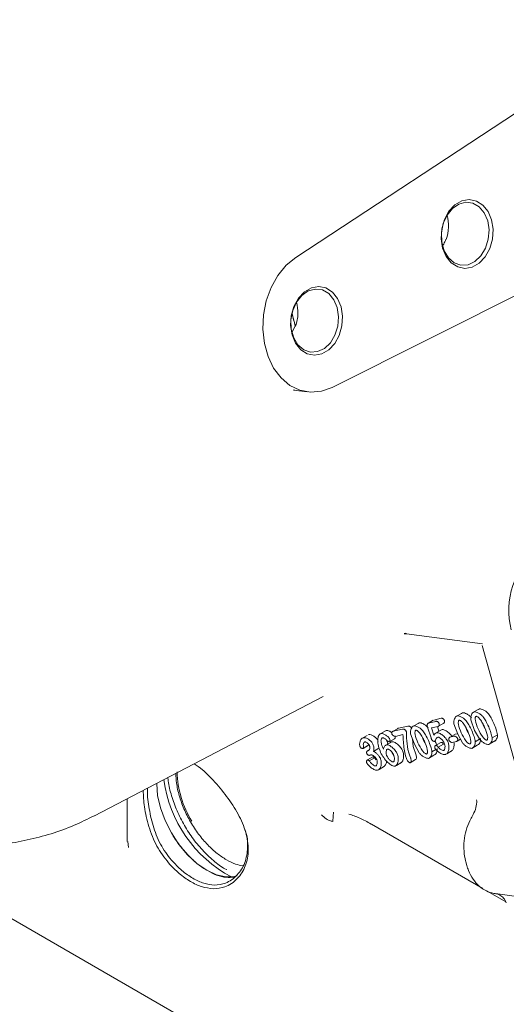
# Model space of a CAD drawing. Header units: inches. Extents: x 0.3 to 33.9, y 0.2 to 21.7.
# Tile 22 of 25: x 30.1 to 31.3, y 16.5 to 19.1. Entities that reach past the tile are written whole.
import ezdxf

# ---------------------------------------------------------------- set-up
doc = ezdxf.new("R2010")
doc.units = ezdxf.units.IN
doc.header["$MEASUREMENT"] = 0

msp = doc.modelspace()

# ---------------------------------------------------------------- linework, layer by layer
at = {"color": 7, "linetype": 'Continuous', "lineweight": 15}
for p, q in [((31.75215, 19.14884), (30.79124, 18.51755)), ((30.8874, 18.17276), (31.67956, 18.56927)), ((31.18945, 18.5658), (31.19029, 18.56568)), ((30.78117, 18.36948), (30.79077, 18.33505)), ((30.78173, 18.32016), (30.78994, 18.33516)), ((30.79077, 18.33505), (30.78994, 18.33516)), ((30.78558, 18.16566), (30.82111, 18.1609)), ((30.7856, 18.16586), (30.78912, 18.16555)), ((31.07852, 17.51891), (31.08296, 17.51996)), ((31.07859, 17.51797), (31.08479, 17.51848)), ((31.08453, 17.52002), (31.08479, 17.51848)), ((31.08479, 17.51848), (31.28648, 17.49145)), ((31.2857, 17.48697), (31.43278, 16.95962)), ((30.25719, 17.03534), (30.86394, 17.35184)), ((31.23075, 17.30715), (31.2166, 17.29898)), ((31.23364, 17.30865), (31.2309, 17.30689)), ((31.27566, 17.31753), (31.26151, 17.30937)), ((31.27855, 17.31904), (31.27581, 17.31728)), ((31.11578, 17.28056), (31.10164, 17.27239)), ((31.11867, 17.28206), (31.11594, 17.2803)), ((31.15587, 17.28879), (31.14172, 17.28063)), ((31.14312, 17.28135), (31.16259, 17.28585)), ((31.17673, 17.29402), (31.15726, 17.28952)), ((31.17016, 17.27304), (31.1843, 17.2812)), ((31.22087, 17.25158), (31.21089, 17.27976)), ((31.26578, 17.26197), (31.2558, 17.29015)), ((31.28701, 17.28116), (31.28929, 17.27413)), ((31.01686, 17.25347), (31.03101, 17.26164)), ((31.04752, 17.25834), (31.04724, 17.25817)), ((31.06138, 17.26633), (31.04948, 17.25947)), ((31.04982, 17.25962), (31.07441, 17.26531)), ((31.08855, 17.27348), (31.06396, 17.26779)), ((31.15014, 17.24213), (31.14088, 17.2704)), ((31.16887, 17.27239), (31.15137, 17.26834)), ((31.15137, 17.26834), (31.15768, 17.24916)), ((31.17617, 17.26242), (31.16203, 17.25426)), ((31.1711, 17.2595), (31.16701, 17.27196)), ((31.17949, 17.26395), (31.17627, 17.26226)), ((31.2421, 17.27077), (31.24438, 17.26375)), ((31.24438, 17.26375), (31.24899, 17.25578)), ((31.27837, 17.23939), (31.26578, 17.26197)), ((31.28929, 17.27413), (31.2939, 17.26617)), ((30.98102, 17.24879), (30.96688, 17.24063)), ((31.01345, 17.25122), (31.01313, 17.25104)), ((31.03183, 17.22373), (31.04597, 17.23189)), ((31.05347, 17.23994), (31.03933, 17.23178)), ((31.07565, 17.25069), (31.05589, 17.24611)), ((31.1059, 17.22499), (31.09593, 17.25317)), ((31.10298, 17.21944), (31.10073, 17.23961)), ((31.12714, 17.24418), (31.12942, 17.23716)), ((31.12942, 17.23716), (31.13403, 17.22919)), ((31.16199, 17.22202), (31.17614, 17.23019)), ((31.21315, 17.25118), (31.199, 17.24301)), ((31.20025, 17.24365), (31.21191, 17.24635)), ((31.21812, 17.23251), (31.20647, 17.22981)), ((31.2203, 17.25318), (31.21439, 17.25182)), ((31.21939, 17.23315), (31.22828, 17.23828)), ((31.23346, 17.229), (31.22087, 17.25158)), ((31.26759, 17.2319), (31.28174, 17.24006)), ((31.30347, 17.22462), (31.31761, 17.23279)), ((31.30802, 17.22797), (31.32216, 17.23613)), ((31.3125, 17.24229), (31.32664, 17.25045)), ((30.96976, 17.21409), (30.98278, 17.22161)), ((30.96997, 17.21426), (30.98412, 17.22243)), ((30.98602, 17.21033), (30.98086, 17.20735)), ((30.98212, 17.20797), (30.98361, 17.20831)), ((30.99772, 17.20629), (31.01186, 17.21445)), ((31.02846, 17.22152), (31.02813, 17.22133)), ((31.11028, 17.19615), (31.10298, 17.21944)), ((31.1185, 17.20241), (31.1059, 17.22499)), ((31.15263, 17.20531), (31.16298, 17.21128)), ((31.16912, 17.2175), (31.18326, 17.22566)), ((31.19154, 17.19969), (31.2025, 17.20601)), ((31.19204, 17.20007), (31.20618, 17.20823)), ((31.25856, 17.21424), (31.2727, 17.2224)), ((31.26311, 17.21758), (31.27725, 17.22574)), ((30.99548, 17.19164), (30.98134, 17.18347)), ((30.98605, 17.18096), (31.00019, 17.18912)), ((31.00461, 17.1838), (31.00019, 17.18912)), ((31.05767, 17.16862), (31.06892, 17.17512)), ((31.05816, 17.16901), (31.0723, 17.17717)), ((31.09482, 17.17622), (31.10896, 17.18438)), ((31.09583, 17.17682), (31.10997, 17.18499)), ((31.1436, 17.18765), (31.15774, 17.19581)), ((31.14815, 17.19099), (31.16229, 17.19916)), ((31.01174, 17.15815), (31.01214, 17.15838)), ((31.01215, 17.1584), (31.02629, 17.16656)), ((30.34393, 17.08059), (30.34393, 16.96667)), ((30.9921, 17.01267), (31.28767, 16.84204)), ((30.34698, 16.95095), (30.34568, 16.96672)), ((31.24264, 16.91255), (31.24518, 16.90344)), ((29.84185, 16.87438), (31.00833, 16.20098)), ((31.30082, 16.83445), (31.3484, 16.80698)), ((31.32081, 16.82848), (31.57733, 16.7941)), ((31.34761, 16.80879), (31.34979, 16.80381))]:
    msp.add_line(p, q, dxfattribs=at)
at = {"color": 7, "linetype": 'Continuous', "lineweight": 15, "flags": 128}
for points in [[(31.31078, 18.61732), (31.3147, 18.59231), (31.31305, 18.56628), (31.30596, 18.54135), (31.29399, 18.51955), (31.27813, 18.50262), (31.25965, 18.49196), (31.24006, 18.48841), (31.22094, 18.49227), (31.20384, 18.50323), (31.19014, 18.5204), (31.18095, 18.54238), (31.17703, 18.56739), (31.17868, 18.59342), (31.18578, 18.61835), (31.19774, 18.64015), (31.2136, 18.65708), (31.23208, 18.66774), (31.25167, 18.67129), (31.27079, 18.66743), (31.2879, 18.65647), (31.3016, 18.6393), (31.31078, 18.61732)], [(31.30052, 18.61492), (31.30417, 18.59082), (31.3022, 18.5658), (31.29478, 18.54208), (31.28258, 18.52179), (31.26667, 18.5067), (31.24848, 18.49818), (31.22961, 18.49697), (31.21175, 18.50319), (31.19648, 18.51628), (31.18516, 18.53507), (31.17879, 18.5579), (31.17794, 18.58274), (31.18269, 18.60739), (31.19261, 18.62964), (31.20682, 18.64753), (31.22407, 18.65946), (31.24281, 18.66438), (31.26138, 18.66185), (31.27813, 18.65209), (31.29158, 18.63597), (31.30052, 18.61492)], [(30.79124, 18.51755), (30.76589, 18.49672), (30.74383, 18.46987), (30.72596, 18.43808), (30.71301, 18.40267), (30.7055, 18.36507), (30.70375, 18.32683), (30.70782, 18.2895), (30.71755, 18.25461), (30.73255, 18.22358), (30.75219, 18.19769), (30.77568, 18.17798), (30.80205, 18.16527), (30.83023, 18.16008), (30.85908, 18.16261), (30.8874, 18.17276)], [(30.91126, 18.38669), (30.91519, 18.36167), (30.91354, 18.33564), (30.90644, 18.31072), (30.89448, 18.28891), (30.87861, 18.27199), (30.86014, 18.26132), (30.84055, 18.25778), (30.82142, 18.26164), (30.80432, 18.2726), (30.79062, 18.28976), (30.78144, 18.31174), (30.77751, 18.33676), (30.77917, 18.36278), (30.78626, 18.38771), (30.79823, 18.40952), (30.81409, 18.42644), (30.83256, 18.43711), (30.85216, 18.44065), (30.87128, 18.43679), (30.88838, 18.42583), (30.90208, 18.40867), (30.91126, 18.38669)], [(30.90101, 18.38429), (30.89206, 18.40534), (30.87862, 18.42146), (30.86186, 18.43122), (30.84329, 18.43375), (30.82455, 18.42883), (30.80731, 18.41689), (30.7931, 18.399), (30.78317, 18.37675), (30.77843, 18.35211), (30.77927, 18.32727), (30.78564, 18.30443), (30.79696, 18.28564), (30.81223, 18.27255), (30.8301, 18.26634), (30.84896, 18.26755), (30.86716, 18.27607), (30.88306, 18.29115), (30.89527, 18.31145), (30.90268, 18.33516), (30.90466, 18.36018), (30.90101, 18.38429)], [(30.42217, 17.1205), (30.42472, 17.08912), (30.43227, 17.056), (30.44454, 17.02241), (30.46105, 16.98965), (30.48117, 16.95897), (30.50412, 16.93155), (30.52903, 16.90845), (30.55493, 16.89056), (30.58083, 16.87855), (30.60573, 16.8729), (30.62868, 16.87381), (30.63548, 16.8755)]]:
    msp.add_lwpolyline(points, dxfattribs=at)
at = {"color": 7, "linetype": 'Continuous', "lineweight": 15}
for centre, radius, start, end in [((28.87827, 17.85921), 1.97003, 13.98071, 15.00551), ((30.74989, 17.16178), 0.27399, 182.12442, 210.99965), ((30.78455, 17.17847), 0.34703, 187.84419, 241.77317)]:
    msp.add_arc(centre, radius, start, end, dxfattribs=at)
for centre, major_axis, ratio, start_param, end_param in [((31.13147, 18.59518), (0.01354, 0.08322), 0.765827, 4.4769304, 5.2557492), ((31.47717, 17.58922), (0.01652, 0.15649), 0.7652761, 0.5078143, 2.0484524)]:
    msp.add_ellipse(centre, major_axis=major_axis, ratio=ratio, start_param=start_param, end_param=end_param, dxfattribs=at)
for points, knots in [([(31.18945, 18.5658), (31.18859, 18.56365), (31.18686, 18.55935), (31.18403, 18.55362), (31.18196, 18.55017), (31.18105, 18.54866)], [0, 0, 0, 0, 0.3585758, 0.7196403, 1, 1, 1, 1]), ([(30.79077, 18.33505), (30.79243, 18.34051), (30.79572, 18.35133), (30.79817, 18.37332), (30.79535, 18.3887), (30.79351, 18.3987)], [0, 0, 0, 0, 0.26307976, 0.52076293, 1, 1, 1, 1]), ([(31.25748, 17.29565), (31.25573, 17.29751), (31.25188, 17.3016), (31.24541, 17.3057), (31.23899, 17.30867), (31.2353, 17.30865), (31.23364, 17.30865)], [0, 0, 0, 0, 0.2286764, 0.5026479, 0.7752903, 1, 1, 1, 1]), ([(31.2558, 17.29015), (31.25565, 17.29249), (31.25531, 17.29748), (31.25722, 17.30346), (31.25994, 17.30861), (31.26298, 17.31015), (31.2644, 17.31087)], [0, 0, 0, 0, 0.2339958, 0.4999392, 0.765931, 1, 1, 1, 1]), ([(31.2644, 17.31087), (31.26607, 17.31088), (31.26976, 17.31089), (31.27618, 17.30793), (31.28265, 17.30383), (31.28649, 17.29973), (31.28824, 17.29787)], [0, 0, 0, 0, 0.2247097, 0.4973521, 0.7713236, 1, 1, 1, 1]), ([(31.30239, 17.30604), (31.30064, 17.3079), (31.29679, 17.31199), (31.29032, 17.31609), (31.2839, 17.31905), (31.28021, 17.31904), (31.27855, 17.31904)], [0, 0, 0, 0, 0.2286764, 0.5026479, 0.7752903, 1, 1, 1, 1]), ([(31.31725, 17.27987), (31.31488, 17.28504), (31.31068, 17.2942), (31.3049, 17.30245), (31.30239, 17.30604)], [0, 0, 0, 0, 0.5645779, 1, 1, 1, 1]), ([(31.14251, 17.26906), (31.14076, 17.27092), (31.13692, 17.27501), (31.13045, 17.27911), (31.12403, 17.28208), (31.12034, 17.28206), (31.11867, 17.28206)], [0, 0, 0, 0, 0.2286764, 0.5026479, 0.7752903, 1, 1, 1, 1]), ([(31.14088, 17.2704), (31.14054, 17.27168), (31.13986, 17.27423), (31.14002, 17.27762), (31.14087, 17.27981), (31.14201, 17.28096), (31.14276, 17.28122), (31.14312, 17.28135)], [0, 0, 0, 0, 0.2538083, 0.5074221, 0.7553771, 0.8794245, 1, 1, 1, 1]), ([(31.16259, 17.28585), (31.16346, 17.28599), (31.1647, 17.28619), (31.16648, 17.28577), (31.16766, 17.2852), (31.16876, 17.28437), (31.16976, 17.28325), (31.17068, 17.28188), (31.17117, 17.28087), (31.17143, 17.28033)], [0, 0, 0, 0, 0.3070733, 0.4340418, 0.5481927, 0.6551605, 0.7617249, 0.8747386, 1, 1, 1, 1]), ([(31.17143, 17.28033), (31.17158, 17.27994), (31.17189, 17.27911), (31.17207, 17.27737), (31.17176, 17.27532), (31.17075, 17.27327), (31.1695, 17.27269), (31.16887, 17.27239)], [0, 0, 0, 0, 0.09820873, 0.207926, 0.45584785, 0.72735758, 1, 1, 1, 1]), ([(31.18557, 17.2885), (31.18532, 17.28903), (31.18483, 17.29005), (31.18391, 17.29142), (31.1829, 17.29253), (31.1818, 17.29337), (31.18062, 17.29393), (31.17884, 17.29436), (31.17761, 17.29416), (31.17673, 17.29402)], [0, 0, 0, 0, 0.1252614, 0.2382751, 0.3448395, 0.4518073, 0.5659582, 0.6929267, 1, 1, 1, 1]), ([(31.18301, 17.28056), (31.18364, 17.28085), (31.18489, 17.28144), (31.1859, 17.28348), (31.18621, 17.28554), (31.18602, 17.28728), (31.18572, 17.28811), (31.18557, 17.2885)], [0, 0, 0, 0, 0.2726663, 0.5441998, 0.7921434, 0.9028424, 1, 1, 1, 1]), ([(31.21089, 17.27976), (31.21074, 17.2821), (31.2104, 17.28709), (31.21231, 17.29308), (31.21503, 17.29823), (31.21807, 17.29976), (31.21949, 17.30048)], [0, 0, 0, 0, 0.2339958, 0.4999392, 0.765931, 1, 1, 1, 1]), ([(31.21949, 17.30048), (31.22116, 17.30049), (31.22485, 17.3005), (31.23127, 17.29754), (31.23774, 17.29344), (31.24158, 17.28935), (31.24333, 17.28748)], [0, 0, 0, 0, 0.2247097, 0.4973521, 0.7713236, 1, 1, 1, 1]), ([(31.22485, 17.28887), (31.22457, 17.28877), (31.224, 17.28856), (31.22311, 17.28753), (31.22218, 17.28425), (31.22323, 17.27334), (31.22728, 17.26306), (31.23024, 17.25558)], [0, 0, 0, 0, 0.03813, 0.0775943, 0.167568, 0.3940771, 1, 1, 1, 1]), ([(31.24757, 17.26011), (31.24579, 17.26378), (31.24229, 17.27098), (31.23618, 17.28029), (31.2308, 17.28639), (31.22733, 17.28855), (31.22579, 17.28898), (31.22516, 17.2889), (31.22485, 17.28887)], [0, 0, 0, 0, 0.3071141, 0.6006575, 0.8331269, 0.922874, 0.9622245, 1, 1, 1, 1]), ([(31.24333, 17.28748), (31.24585, 17.28389), (31.25163, 17.27565), (31.25583, 17.26649), (31.2582, 17.26132)], [0, 0, 0, 0, 0.43542214, 1, 1, 1, 1]), ([(31.26976, 17.29925), (31.26948, 17.29915), (31.26891, 17.29895), (31.26802, 17.29791), (31.26709, 17.29463), (31.26814, 17.28373), (31.27219, 17.27345), (31.27515, 17.26597)], [0, 0, 0, 0, 0.03813, 0.0775943, 0.167568, 0.3940771, 1, 1, 1, 1]), ([(31.29248, 17.27049), (31.29069, 17.27417), (31.2872, 17.28136), (31.28109, 17.29068), (31.27571, 17.29677), (31.27224, 17.29893), (31.2707, 17.29936), (31.27007, 17.29929), (31.26976, 17.29925)], [0, 0, 0, 0, 0.30711407, 0.60065752, 0.8331269, 0.92287396, 0.96222446, 1, 1, 1, 1]), ([(31.28824, 17.29787), (31.29076, 17.29428), (31.29654, 17.28604), (31.30074, 17.27687), (31.30311, 17.2717)], [0, 0, 0, 0, 0.4354221, 1, 1, 1, 1]), ([(31.32664, 17.25045), (31.32569, 17.25491), (31.32359, 17.26465), (31.31948, 17.27452), (31.31725, 17.27987)], [0, 0, 0, 0, 0.4579991, 1, 1, 1, 1]), ([(31.01627, 17.2036), (31.01425, 17.20904), (31.01008, 17.22028), (31.00847, 17.23379), (31.00932, 17.24303), (31.01106, 17.24825), (31.01349, 17.25196), (31.01581, 17.253), (31.01686, 17.25347)], [0, 0, 0, 0, 0.2670661, 0.5518806, 0.6834454, 0.8037644, 0.9105631, 1, 1, 1, 1]), ([(31.01686, 17.25347), (31.01778, 17.25355), (31.01972, 17.25373), (31.0243, 17.25251), (31.03021, 17.24959), (31.03569, 17.24521), (31.03912, 17.2415), (31.04016, 17.23968), (31.04061, 17.23891)], [0, 0, 0, 0, 0.12501916, 0.26599664, 0.56178583, 0.82394141, 0.92542818, 1, 1, 1, 1]), ([(31.03101, 17.26164), (31.02989, 17.26124), (31.02845, 17.26073), (31.02757, 17.25939), (31.02737, 17.25908)], [0, 0, 0, 0, 0.7709539, 1, 1, 1, 1]), ([(31.04625, 17.2559), (31.04571, 17.25636), (31.04274, 17.25885), (31.03843, 17.26062), (31.03386, 17.2619), (31.03192, 17.26172), (31.03101, 17.26164)], [0, 0, 0, 0, 0.1056037, 0.5765176, 0.8009621, 1, 1, 1, 1]), ([(31.04648, 17.25195), (31.0463, 17.25242), (31.04593, 17.25338), (31.04581, 17.25475), (31.04596, 17.25598), (31.04653, 17.25745), (31.04775, 17.25887), (31.04912, 17.25937), (31.04982, 17.25962)], [0, 0, 0, 0, 0.1115006, 0.2235634, 0.3381898, 0.4620281, 0.7264539, 1, 1, 1, 1]), ([(31.06396, 17.26779), (31.06323, 17.26758), (31.06225, 17.26729), (31.06161, 17.26646), (31.06145, 17.26624)], [0, 0, 0, 0, 0.7387557, 1, 1, 1, 1]), ([(31.07441, 17.26531), (31.07532, 17.26539), (31.07708, 17.26555), (31.07958, 17.26455), (31.08142, 17.26331), (31.08264, 17.26218), (31.0837, 17.26088), (31.08421, 17.25989), (31.08446, 17.25941)], [0, 0, 0, 0, 0.2854853, 0.5495948, 0.6737493, 0.7861035, 0.8959025, 1, 1, 1, 1]), ([(31.08446, 17.25941), (31.08456, 17.25909), (31.08483, 17.25827), (31.08506, 17.2561), (31.08535, 17.25039), (31.08529, 17.23579), (31.08736, 17.22147), (31.08883, 17.21127)], [0, 0, 0, 0, 0.01855956, 0.04763756, 0.13235551, 0.38209052, 1, 1, 1, 1]), ([(31.0986, 17.26757), (31.09835, 17.26806), (31.09784, 17.26905), (31.09637, 17.27084), (31.09413, 17.27256), (31.09122, 17.27371), (31.08946, 17.27356), (31.08855, 17.27348)], [0, 0, 0, 0, 0.1053857, 0.2142234, 0.4498001, 0.7142004, 1, 1, 1, 1]), ([(31.09593, 17.25317), (31.09577, 17.25551), (31.09544, 17.2605), (31.09734, 17.26649), (31.10007, 17.27164), (31.10311, 17.27317), (31.10453, 17.27389)], [0, 0, 0, 0, 0.2339958, 0.4999392, 0.765931, 1, 1, 1, 1]), ([(31.10453, 17.27389), (31.1062, 17.2739), (31.10989, 17.27391), (31.11631, 17.27095), (31.12278, 17.26685), (31.12662, 17.26276), (31.12837, 17.2609)], [0, 0, 0, 0, 0.2247097, 0.4973521, 0.7713236, 1, 1, 1, 1]), ([(31.10989, 17.26228), (31.10961, 17.26218), (31.10904, 17.26197), (31.10814, 17.26094), (31.10722, 17.25766), (31.10827, 17.24675), (31.11232, 17.23647), (31.11527, 17.22899)], [0, 0, 0, 0, 0.03813, 0.0775943, 0.167568, 0.3940771, 1, 1, 1, 1]), ([(31.13261, 17.23352), (31.13082, 17.2372), (31.12733, 17.24439), (31.12122, 17.2537), (31.11583, 17.2598), (31.11237, 17.26196), (31.11082, 17.26239), (31.1102, 17.26231), (31.10989, 17.26228)], [0, 0, 0, 0, 0.3071141, 0.6006575, 0.8331269, 0.922874, 0.9622245, 1, 1, 1, 1]), ([(31.12837, 17.2609), (31.13089, 17.25731), (31.13666, 17.24906), (31.14086, 17.2399), (31.14323, 17.23473)], [0, 0, 0, 0, 0.4354221, 1, 1, 1, 1]), ([(31.15768, 17.24916), (31.15874, 17.25082), (31.16072, 17.2539), (31.16389, 17.25519), (31.16535, 17.25578)], [0, 0, 0, 0, 0.53733626, 1, 1, 1, 1]), ([(31.16535, 17.25578), (31.16628, 17.25583), (31.16834, 17.25593), (31.17353, 17.25418), (31.1808, 17.24978), (31.18767, 17.24293), (31.19224, 17.23691), (31.19384, 17.23387), (31.19457, 17.23249)], [0, 0, 0, 0, 0.0986859, 0.2195987, 0.4940091, 0.7720986, 0.8969759, 1, 1, 1, 1]), ([(31.20511, 17.24654), (31.20447, 17.24744), (31.20142, 17.25171), (31.1949, 17.25791), (31.18768, 17.26235), (31.18248, 17.2641), (31.18042, 17.26399), (31.17949, 17.26395)], [0, 0, 0, 0, 0.0875942, 0.4162187, 0.7404955, 0.8833808, 1, 1, 1, 1]), ([(31.23024, 17.25558), (31.23396, 17.24818), (31.23911, 17.23794), (31.24732, 17.2285), (31.25081, 17.22624), (31.25234, 17.22577), (31.25295, 17.22583), (31.25325, 17.22586)], [0, 0, 0, 0, 0.6054798, 0.8382477, 0.9262164, 0.9643766, 1, 1, 1, 1]), ([(31.25325, 17.22586), (31.25352, 17.22596), (31.25409, 17.22618), (31.25496, 17.22723), (31.25596, 17.23061), (31.25487, 17.24187), (31.25063, 17.25246), (31.24757, 17.26011)], [0, 0, 0, 0, 0.0363914, 0.0750865, 0.1637723, 0.39634, 1, 1, 1, 1]), ([(31.2582, 17.26132), (31.26043, 17.25597), (31.26454, 17.24609), (31.26663, 17.23636), (31.26759, 17.2319)], [0, 0, 0, 0, 0.5420009, 1, 1, 1, 1]), ([(31.27515, 17.26597), (31.27887, 17.25857), (31.28402, 17.24833), (31.29223, 17.23889), (31.29572, 17.23662), (31.29725, 17.23616), (31.29786, 17.23622), (31.29815, 17.23625)], [0, 0, 0, 0, 0.6054798, 0.8382477, 0.9262164, 0.9643766, 1, 1, 1, 1]), ([(31.29815, 17.23625), (31.29843, 17.23635), (31.299, 17.23656), (31.29987, 17.23762), (31.30086, 17.24099), (31.29978, 17.25226), (31.29554, 17.26285), (31.29248, 17.27049)], [0, 0, 0, 0, 0.0363914, 0.0750865, 0.1637723, 0.39634, 1, 1, 1, 1]), ([(31.30311, 17.2717), (31.30534, 17.26635), (31.30945, 17.25648), (31.31154, 17.24675), (31.3125, 17.24229)], [0, 0, 0, 0, 0.5420009, 1, 1, 1, 1]), ([(30.96166, 17.21932), (30.96139, 17.22015), (30.96075, 17.22214), (30.96049, 17.22689), (30.96156, 17.23323), (30.96485, 17.23958), (30.9687, 17.24163), (30.97052, 17.24261)], [0, 0, 0, 0, 0.0686969, 0.1666853, 0.4252917, 0.7273437, 1, 1, 1, 1]), ([(30.97443, 17.23139), (30.97396, 17.23121), (30.973, 17.23084), (30.9715, 17.22918), (30.97003, 17.22489), (30.97064, 17.21999), (30.97104, 17.21679)], [0, 0, 0, 0, 0.1162316, 0.242053, 0.5064219, 1, 1, 1, 1]), ([(30.97052, 17.24261), (30.97255, 17.24259), (30.97693, 17.24255), (30.98439, 17.23874), (30.99034, 17.23361), (30.99413, 17.22895), (30.99538, 17.22661), (30.99594, 17.22556)], [0, 0, 0, 0, 0.2462366, 0.5305014, 0.7955573, 0.9086561, 1, 1, 1, 1]), ([(30.98653, 17.22229), (30.98623, 17.22285), (30.9856, 17.22407), (30.98374, 17.22639), (30.98098, 17.22896), (30.97805, 17.23076), (30.97581, 17.23151), (30.97487, 17.23143), (30.97443, 17.23139)], [0, 0, 0, 0, 0.10222796, 0.22151633, 0.48413167, 0.75384546, 0.88397996, 1, 1, 1, 1]), ([(31.01008, 17.23373), (31.00952, 17.23477), (31.00827, 17.23711), (31.00448, 17.24177), (30.99853, 17.24691), (30.99107, 17.25072), (30.9867, 17.25075), (30.98466, 17.25077)], [0, 0, 0, 0, 0.0913439, 0.2044427, 0.4694986, 0.7537634, 1, 1, 1, 1]), ([(31.0215, 17.24242), (31.02097, 17.24213), (31.01978, 17.24146), (31.01861, 17.23941), (31.01758, 17.23709), (31.01739, 17.23515), (31.0173, 17.23425)], [0, 0, 0, 0, 0.2127986, 0.4820057, 0.7605229, 1, 1, 1, 1]), ([(31.0173, 17.23425), (31.01774, 17.23128), (31.01881, 17.22396), (31.02197, 17.21634), (31.02384, 17.21181)], [0, 0, 0, 0, 0.4053084, 1, 1, 1, 1]), ([(31.03194, 17.23639), (31.03118, 17.23723), (31.02953, 17.23907), (31.02673, 17.24091), (31.0239, 17.24237), (31.02226, 17.2424), (31.0215, 17.24242)], [0, 0, 0, 0, 0.2291843, 0.4989558, 0.7688858, 1, 1, 1, 1]), ([(31.03933, 17.23178), (31.03911, 17.23176), (31.03862, 17.23172), (31.03741, 17.23207), (31.03572, 17.23292), (31.03368, 17.23434), (31.03249, 17.23573), (31.03194, 17.23639)], [0, 0, 0, 0, 0.0990887, 0.2163754, 0.4824288, 0.7572392, 1, 1, 1, 1]), ([(31.03587, 17.2258), (31.03476, 17.22838), (31.03334, 17.23168), (31.03282, 17.23485), (31.03271, 17.23555)], [0, 0, 0, 0, 0.7818238, 1, 1, 1, 1]), ([(31.04061, 17.23891), (31.04073, 17.23858), (31.04099, 17.23788), (31.04119, 17.23637), (31.04111, 17.23452), (31.04062, 17.23296), (31.03998, 17.23206), (31.03954, 17.23187), (31.03933, 17.23178)], [0, 0, 0, 0, 0.1013533, 0.2207725, 0.4890815, 0.7620022, 0.8897295, 1, 1, 1, 1]), ([(31.04597, 17.23189), (31.04498, 17.23151), (31.04359, 17.23096), (31.04263, 17.22975), (31.04235, 17.2294)], [0, 0, 0, 0, 0.705909, 1, 1, 1, 1]), ([(31.07466, 17.20819), (31.07396, 17.20954), (31.07238, 17.21256), (31.06791, 17.21863), (31.06119, 17.22564), (31.05401, 17.23024), (31.04889, 17.23204), (31.04688, 17.23194), (31.04597, 17.23189)], [0, 0, 0, 0, 0.1026177, 0.228844, 0.5094533, 0.7825054, 0.9020233, 1, 1, 1, 1]), ([(31.05589, 17.24611), (31.05507, 17.24606), (31.05344, 17.24596), (31.05073, 17.24717), (31.04861, 17.24885), (31.04721, 17.25056), (31.04672, 17.25149), (31.04648, 17.25195)], [0, 0, 0, 0, 0.2731643, 0.53865713, 0.78164245, 0.89487363, 1, 1, 1, 1]), ([(31.05347, 17.23994), (31.05368, 17.24003), (31.05413, 17.24022), (31.05476, 17.24113), (31.05525, 17.24269), (31.05533, 17.24454), (31.05513, 17.24604), (31.05487, 17.24675), (31.05475, 17.24707)], [0, 0, 0, 0, 0.1114276, 0.2380732, 0.5109925, 0.7793, 0.8997009, 1, 1, 1, 1]), ([(31.08554, 17.18472), (31.08448, 17.18803), (31.08148, 17.1974), (31.07727, 17.21997), (31.07632, 17.23812), (31.07565, 17.25069)], [0, 0, 0, 0, 0.14393428, 0.40727244, 1, 1, 1, 1]), ([(31.11527, 17.22899), (31.119, 17.2216), (31.12415, 17.21135), (31.13235, 17.20191), (31.13585, 17.19965), (31.13737, 17.19918), (31.13799, 17.19924), (31.13828, 17.19927)], [0, 0, 0, 0, 0.6054798, 0.8382477, 0.9262164, 0.9643766, 1, 1, 1, 1]), ([(31.13828, 17.19927), (31.13856, 17.19938), (31.13912, 17.19959), (31.14, 17.20064), (31.14099, 17.20402), (31.1399, 17.21528), (31.13567, 17.22587), (31.13261, 17.23352)], [0, 0, 0, 0, 0.0363914, 0.0750865, 0.1637723, 0.39634, 1, 1, 1, 1]), ([(31.14323, 17.23473), (31.14546, 17.22938), (31.14958, 17.21951), (31.15167, 17.20977), (31.15263, 17.20531)], [0, 0, 0, 0, 0.54200093, 1, 1, 1, 1]), ([(31.15152, 17.23811), (31.1515, 17.23816), (31.15144, 17.23829), (31.1513, 17.23869), (31.15085, 17.23998), (31.15045, 17.24119), (31.15014, 17.24213)], [0, 0, 0, 0, 0.03639053, 0.09805005, 0.29733436, 1, 1, 1, 1]), ([(31.15912, 17.23252), (31.15886, 17.23251), (31.15831, 17.23247), (31.15693, 17.23298), (31.15508, 17.23409), (31.15331, 17.23563), (31.1521, 17.23703), (31.1517, 17.23778), (31.15152, 17.23811)], [0, 0, 0, 0, 0.106669, 0.2323512, 0.5093228, 0.7811312, 0.9016192, 1, 1, 1, 1]), ([(31.168, 17.24391), (31.16703, 17.24344), (31.16492, 17.24241), (31.16258, 17.23828), (31.16124, 17.23414), (31.15939, 17.23273), (31.15912, 17.23252)], [0, 0, 0, 0, 0.2298739, 0.5024371, 0.9251508, 1, 1, 1, 1]), ([(31.16434, 17.22337), (31.16408, 17.22454), (31.16343, 17.22751), (31.16216, 17.23053), (31.16139, 17.23236)], [0, 0, 0, 0, 0.3925691, 1, 1, 1, 1]), ([(31.18505, 17.22882), (31.18455, 17.2298), (31.18352, 17.23184), (31.18073, 17.23575), (31.17675, 17.24001), (31.17258, 17.24288), (31.16965, 17.244), (31.16852, 17.24393), (31.168, 17.24391)], [0, 0, 0, 0, 0.1219019, 0.256345, 0.536882, 0.7964339, 0.9071003, 1, 1, 1, 1]), ([(31.18326, 17.22566), (31.18262, 17.22645), (31.18144, 17.22791), (31.17953, 17.22949), (31.17769, 17.23034), (31.17666, 17.23024), (31.17614, 17.23019)], [0, 0, 0, 0, 0.2883872, 0.5340433, 0.762917, 1, 1, 1, 1]), ([(31.18359, 17.20887), (31.18406, 17.20909), (31.18509, 17.20956), (31.18655, 17.21193), (31.18746, 17.21625), (31.18723, 17.2224), (31.18574, 17.22679), (31.18505, 17.22882)], [0, 0, 0, 0, 0.0974813, 0.2124238, 0.4783319, 0.7578667, 1, 1, 1, 1]), ([(31.19457, 17.23249), (31.19516, 17.23093), (31.19645, 17.2275), (31.19766, 17.22006), (31.19744, 17.21081), (31.19481, 17.20334), (31.19151, 17.19916), (31.18936, 17.19827), (31.18835, 17.19785)], [0, 0, 0, 0, 0.1003717, 0.2192188, 0.4896527, 0.7654096, 0.890751, 1, 1, 1, 1]), ([(31.19794, 17.23548), (31.19779, 17.23588), (31.19747, 17.23673), (31.19724, 17.2385), (31.19746, 17.24062), (31.1984, 17.24276), (31.19963, 17.24335), (31.20025, 17.24365)], [0, 0, 0, 0, 0.1005273, 0.2120188, 0.4610423, 0.7301187, 1, 1, 1, 1]), ([(31.20647, 17.22981), (31.20573, 17.2298), (31.20425, 17.22978), (31.20177, 17.23112), (31.19985, 17.23273), (31.19858, 17.23427), (31.19814, 17.23509), (31.19794, 17.23548)], [0, 0, 0, 0, 0.2657637, 0.5358382, 0.7870946, 0.9004587, 1, 1, 1, 1]), ([(31.2025, 17.20601), (31.2035, 17.20643), (31.20566, 17.20733), (31.20893, 17.21152), (31.21162, 17.21844), (31.21139, 17.22566), (31.21129, 17.22896)], [0, 0, 0, 0, 0.1472928, 0.3162818, 0.6880655, 1, 1, 1, 1]), ([(31.21191, 17.24635), (31.21265, 17.24636), (31.21414, 17.2464), (31.21664, 17.24506), (31.21855, 17.24343), (31.2198, 17.24189), (31.22023, 17.24107), (31.22044, 17.24068)], [0, 0, 0, 0, 0.2699028, 0.5390005, 0.7880438, 0.9005566, 1, 1, 1, 1]), ([(31.22044, 17.24068), (31.22059, 17.24028), (31.22091, 17.23943), (31.22114, 17.23766), (31.22093, 17.23554), (31.21999, 17.2334), (31.21875, 17.2328), (31.21812, 17.23251)], [0, 0, 0, 0, 0.1004845, 0.2115463, 0.4594701, 0.7280569, 1, 1, 1, 1]), ([(31.25856, 17.21424), (31.25679, 17.21429), (31.25289, 17.21441), (31.24617, 17.21792), (31.23937, 17.2224), (31.23534, 17.2269), (31.23346, 17.229)], [0, 0, 0, 0, 0.2242788, 0.4915793, 0.7632888, 1, 1, 1, 1]), ([(31.26759, 17.2319), (31.26751, 17.22992), (31.26734, 17.22566), (31.2652, 17.22063), (31.26254, 17.21624), (31.25981, 17.21486), (31.25856, 17.21424)], [0, 0, 0, 0, 0.233107, 0.503654, 0.7723113, 1, 1, 1, 1]), ([(31.2727, 17.2224), (31.27395, 17.22303), (31.27668, 17.2244), (31.27935, 17.2288), (31.28148, 17.23382), (31.28165, 17.23809), (31.28174, 17.24006)], [0, 0, 0, 0, 0.2276887, 0.496346, 0.766893, 1, 1, 1, 1]), ([(31.30347, 17.22462), (31.3017, 17.22468), (31.2978, 17.22479), (31.29108, 17.22831), (31.28428, 17.23279), (31.28024, 17.23729), (31.27837, 17.23939)], [0, 0, 0, 0, 0.2242788, 0.4915793, 0.7632888, 1, 1, 1, 1]), ([(31.3125, 17.24229), (31.31242, 17.24031), (31.31225, 17.23605), (31.31011, 17.23102), (31.30744, 17.22662), (31.30472, 17.22525), (31.30347, 17.22462)], [0, 0, 0, 0, 0.233107, 0.503654, 0.7723113, 1, 1, 1, 1]), ([(31.31761, 17.23279), (31.31886, 17.23342), (31.32159, 17.23479), (31.32426, 17.23918), (31.32639, 17.24421), (31.32656, 17.24848), (31.32664, 17.25045)], [0, 0, 0, 0, 0.2276887, 0.496346, 0.766893, 1, 1, 1, 1]), ([(30.96863, 17.21344), (30.96842, 17.21344), (30.96795, 17.21342), (30.96674, 17.21393), (30.96507, 17.21505), (30.96342, 17.21664), (30.96227, 17.21814), (30.96185, 17.21895), (30.96166, 17.21932)], [0, 0, 0, 0, 0.0943433, 0.2081385, 0.4717406, 0.7483637, 0.8819837, 1, 1, 1, 1]), ([(30.97104, 17.21679), (30.97105, 17.21662), (30.97107, 17.21624), (30.97087, 17.21552), (30.97039, 17.21468), (30.96964, 17.21384), (30.96895, 17.21357), (30.96863, 17.21344)], [0, 0, 0, 0, 0.086317, 0.1942512, 0.4532531, 0.7450986, 1, 1, 1, 1]), ([(30.97958, 17.20062), (30.97944, 17.20098), (30.97916, 17.20174), (30.97901, 17.20335), (30.97932, 17.20525), (30.98031, 17.20715), (30.98151, 17.20769), (30.98212, 17.20797)], [0, 0, 0, 0, 0.0955048, 0.2029004, 0.448605, 0.7215204, 1, 1, 1, 1]), ([(30.98361, 17.20831), (30.98403, 17.20847), (30.98492, 17.20882), (30.98631, 17.21041), (30.98752, 17.21324), (30.98784, 17.21685), (30.9874, 17.22), (30.98681, 17.22155), (30.98653, 17.22229)], [0, 0, 0, 0, 0.1086448, 0.2322044, 0.4964696, 0.7600752, 0.8863234, 1, 1, 1, 1]), ([(30.99594, 17.22556), (30.99651, 17.22396), (30.99773, 17.22051), (30.99863, 17.21373), (30.99808, 17.20924), (30.99772, 17.20629)], [0, 0, 0, 0, 0.2285938, 0.4912559, 1, 1, 1, 1]), ([(30.99772, 17.20629), (30.99932, 17.20537), (31.0028, 17.20339), (31.00787, 17.19868), (31.01255, 17.1935), (31.0148, 17.18952), (31.01579, 17.18777)], [0, 0, 0, 0, 0.2390734, 0.5187816, 0.7878594, 1, 1, 1, 1]), ([(31.05478, 17.16696), (31.05357, 17.1669), (31.05095, 17.16676), (31.04425, 17.16955), (31.03488, 17.17672), (31.02418, 17.18887), (31.01885, 17.19879), (31.01627, 17.2036)], [0, 0, 0, 0, 0.0941385, 0.203138, 0.4569115, 0.736427, 1, 1, 1, 1]), ([(31.02384, 17.21181), (31.02409, 17.21318), (31.02462, 17.2161), (31.02654, 17.21948), (31.0288, 17.22238), (31.03087, 17.2233), (31.03183, 17.22373)], [0, 0, 0, 0, 0.2381566, 0.5070003, 0.7722232, 1, 1, 1, 1]), ([(31.03455, 17.21231), (31.03415, 17.21212), (31.03326, 17.21171), (31.03189, 17.20966), (31.03081, 17.20588), (31.03086, 17.20114), (31.03159, 17.19717), (31.03232, 17.19527), (31.03266, 17.19439)], [0, 0, 0, 0, 0.0907947, 0.2030611, 0.4698168, 0.7524496, 0.8838279, 1, 1, 1, 1]), ([(31.03183, 17.22373), (31.03273, 17.22377), (31.03475, 17.22387), (31.03987, 17.22207), (31.04705, 17.21748), (31.05377, 17.21046), (31.05824, 17.20439), (31.05981, 17.20137), (31.06052, 17.20002)], [0, 0, 0, 0, 0.0979767, 0.2174946, 0.4905467, 0.771156, 0.8973823, 1, 1, 1, 1]), ([(31.05075, 17.19754), (31.04968, 17.19946), (31.04742, 17.2035), (31.04285, 17.20831), (31.03891, 17.21117), (31.03611, 17.21237), (31.03504, 17.21233), (31.03455, 17.21231)], [0, 0, 0, 0, 0.25587845, 0.53847756, 0.79949887, 0.90922028, 1, 1, 1, 1]), ([(31.0468, 17.20255), (31.04789, 17.20044), (31.0492, 17.1979), (31.05102, 17.19595), (31.05133, 17.19562)], [0, 0, 0, 0, 0.83023756, 1, 1, 1, 1]), ([(31.06892, 17.17512), (31.06984, 17.17551), (31.07183, 17.17634), (31.0749, 17.18028), (31.07738, 17.18737), (31.07762, 17.1962), (31.07647, 17.20336), (31.07523, 17.20667), (31.07466, 17.20819)], [0, 0, 0, 0, 0.105483, 0.2285224, 0.5035187, 0.7768767, 0.8977475, 1, 1, 1, 1]), ([(31.08883, 17.21127), (31.08996, 17.20732), (31.09201, 17.20011), (31.09473, 17.19233), (31.09596, 17.18853), (31.09614, 17.18798)], [0, 0, 0, 0, 0.5105318, 0.9300301, 1, 1, 1, 1]), ([(31.1436, 17.18765), (31.14182, 17.1877), (31.13793, 17.18782), (31.13121, 17.19133), (31.12441, 17.19581), (31.12037, 17.20031), (31.1185, 17.20241)], [0, 0, 0, 0, 0.22427881, 0.49157933, 0.7632888, 1, 1, 1, 1]), ([(31.15263, 17.20531), (31.15255, 17.20334), (31.15238, 17.19907), (31.15024, 17.19404), (31.14757, 17.18965), (31.14485, 17.18828), (31.1436, 17.18765)], [0, 0, 0, 0, 0.233107, 0.503654, 0.7723113, 1, 1, 1, 1]), ([(31.15774, 17.19581), (31.15899, 17.19644), (31.16171, 17.19781), (31.16438, 17.20221), (31.16652, 17.20723), (31.16669, 17.2115), (31.16677, 17.21347)], [0, 0, 0, 0, 0.2276887, 0.496346, 0.766893, 1, 1, 1, 1]), ([(31.16061, 17.21472), (31.16049, 17.21504), (31.16024, 17.21573), (31.16007, 17.21725), (31.16017, 17.21915), (31.16067, 17.22077), (31.16133, 17.22173), (31.16178, 17.22193), (31.16199, 17.22202)], [0, 0, 0, 0, 0.0954974, 0.2124341, 0.4825701, 0.7602319, 0.8897275, 1, 1, 1, 1]), ([(31.18835, 17.19785), (31.18715, 17.19773), (31.18466, 17.19749), (31.179, 17.19903), (31.17204, 17.20266), (31.16583, 17.20791), (31.16214, 17.21205), (31.16105, 17.21395), (31.16061, 17.21472)], [0, 0, 0, 0, 0.141897, 0.2922967, 0.5911025, 0.8430232, 0.936111, 1, 1, 1, 1]), ([(31.16199, 17.22202), (31.16252, 17.22207), (31.16355, 17.22218), (31.16539, 17.22132), (31.1673, 17.21974), (31.16848, 17.21828), (31.16912, 17.2175)], [0, 0, 0, 0, 0.2383732, 0.4659579, 0.7131076, 1, 1, 1, 1]), ([(31.16912, 17.2175), (31.17024, 17.21628), (31.17263, 17.2137), (31.17713, 17.21068), (31.18105, 17.20868), (31.18316, 17.20884), (31.18359, 17.20887)], [0, 0, 0, 0, 0.2443752, 0.5179781, 0.8997027, 1, 1, 1, 1]), ([(30.97984, 17.17497), (30.97967, 17.1754), (30.97932, 17.17631), (30.97905, 17.17817), (30.97915, 17.18037), (30.97978, 17.18215), (30.98057, 17.18316), (30.9811, 17.18337), (30.98134, 17.18347)], [0, 0, 0, 0, 0.1122616, 0.2366048, 0.5023032, 0.7676174, 0.8915312, 1, 1, 1, 1]), ([(30.98654, 17.19562), (30.98627, 17.19559), (30.98571, 17.19553), (30.98443, 17.19586), (30.98277, 17.19677), (30.98119, 17.19819), (30.98013, 17.19955), (30.97975, 17.20028), (30.97958, 17.20062)], [0, 0, 0, 0, 0.1238189, 0.2538417, 0.5175475, 0.7718913, 0.891559, 1, 1, 1, 1]), ([(31.00842, 17.15623), (31.00731, 17.15617), (31.00491, 17.15603), (30.99921, 17.15783), (30.99191, 17.16188), (30.98536, 17.16775), (30.98147, 17.17221), (30.98029, 17.1742), (30.97984, 17.17497)], [0, 0, 0, 0, 0.125001, 0.2703753, 0.5743479, 0.8391263, 0.93738, 1, 1, 1, 1]), ([(30.98134, 17.18347), (30.98168, 17.18346), (30.98244, 17.18344), (30.98391, 17.18274), (30.98522, 17.18198), (30.98591, 17.18113), (30.98605, 17.18096)], [0, 0, 0, 0, 0.2303672, 0.5109073, 0.9040823, 1, 1, 1, 1]), ([(30.98605, 17.18096), (30.98751, 17.1791), (30.99041, 17.17543), (30.99511, 17.17105), (30.99899, 17.16844), (31.00177, 17.16743), (31.00289, 17.16752), (31.00342, 17.16757)], [0, 0, 0, 0, 0.2762907, 0.5474086, 0.7912201, 0.9014615, 1, 1, 1, 1]), ([(30.99059, 17.19707), (30.99035, 17.197), (30.98962, 17.19677), (30.98847, 17.19632), (30.98739, 17.19592), (30.98676, 17.19568), (30.98656, 17.19563), (30.98654, 17.19562)], [0, 0, 0, 0, 0.1796714, 0.5261308, 0.8589548, 0.9827104, 1, 1, 1, 1]), ([(31.006, 17.18469), (31.00558, 17.18553), (31.0047, 17.18728), (31.00229, 17.19053), (30.99879, 17.19401), (30.99509, 17.19632), (30.99231, 17.19723), (30.99115, 17.19712), (30.99059, 17.19707)], [0, 0, 0, 0, 0.1171127, 0.2443489, 0.505577, 0.7637157, 0.8874427, 1, 1, 1, 1]), ([(31.00019, 17.18912), (31.00006, 17.1893), (30.99975, 17.18968), (30.99896, 17.19033), (30.99787, 17.19101), (30.99658, 17.1916), (30.99582, 17.19162), (30.99548, 17.19164)], [0, 0, 0, 0, 0.0967071, 0.2159686, 0.4899784, 0.7700321, 1, 1, 1, 1]), ([(31.00342, 17.16757), (31.00383, 17.16775), (31.00473, 17.16815), (31.00618, 17.17011), (31.0074, 17.1737), (31.00756, 17.17824), (31.00699, 17.18205), (31.00632, 17.18386), (31.006, 17.18469)], [0, 0, 0, 0, 0.0927205, 0.2074024, 0.4782088, 0.7604379, 0.8888314, 1, 1, 1, 1]), ([(31.01579, 17.18777), (31.01628, 17.18644), (31.01737, 17.18342), (31.01836, 17.17666), (31.0179, 17.16802), (31.01492, 17.16128), (31.01149, 17.15749), (31.00938, 17.15663), (31.00842, 17.15623)], [0, 0, 0, 0, 0.0899635, 0.2040786, 0.4729742, 0.757374, 0.8889175, 1, 1, 1, 1]), ([(31.02256, 17.1644), (31.02353, 17.16479), (31.02564, 17.16565), (31.029, 17.16948), (31.0317, 17.17442), (31.03177, 17.17963), (31.03179, 17.1811)], [0, 0, 0, 0, 0.1736762, 0.3793428, 0.8239982, 1, 1, 1, 1]), ([(31.03266, 17.19439), (31.0338, 17.19235), (31.03618, 17.1881), (31.04097, 17.183), (31.0451, 17.17974), (31.04816, 17.17827), (31.04936, 17.1783), (31.04991, 17.17832)], [0, 0, 0, 0, 0.2547999, 0.5315368, 0.7903109, 0.9043734, 1, 1, 1, 1]), ([(31.04991, 17.17832), (31.05035, 17.17852), (31.0513, 17.17896), (31.05253, 17.18126), (31.05322, 17.18536), (31.05295, 17.19121), (31.05147, 17.19547), (31.05075, 17.19754)], [0, 0, 0, 0, 0.0954846, 0.2081276, 0.4638002, 0.739462, 1, 1, 1, 1]), ([(31.06052, 17.20002), (31.06109, 17.19851), (31.06233, 17.1952), (31.06348, 17.18803), (31.06324, 17.17921), (31.06076, 17.17212), (31.05768, 17.16818), (31.0557, 17.16734), (31.05478, 17.16696)], [0, 0, 0, 0, 0.1022525, 0.2231233, 0.4964813, 0.7714776, 0.894517, 1, 1, 1, 1]), ([(31.09482, 17.17622), (31.09451, 17.1762), (31.09386, 17.17615), (31.09223, 17.17682), (31.09003, 17.17844), (31.08745, 17.18121), (31.08617, 17.18355), (31.08554, 17.18472)], [0, 0, 0, 0, 0.10146386, 0.21353475, 0.46291696, 0.73228606, 1, 1, 1, 1]), ([(31.09614, 17.18798), (31.0965, 17.18652), (31.09721, 17.18372), (31.0972, 17.18008), (31.09658, 17.17776), (31.0957, 17.17657), (31.0951, 17.17633), (31.09482, 17.17622)], [0, 0, 0, 0, 0.29258201, 0.56294497, 0.80017184, 0.90548935, 1, 1, 1, 1]), ([(31.10896, 17.18438), (31.10925, 17.18449), (31.10984, 17.18473), (31.11072, 17.18593), (31.11135, 17.18825), (31.11135, 17.19188), (31.11065, 17.19469), (31.11028, 17.19615)], [0, 0, 0, 0, 0.0947633, 0.1998416, 0.4370645, 0.7074229, 1, 1, 1, 1]), ([(30.5723, 17.12945), (30.5628, 17.13951), (30.54645, 17.15683), (30.52882, 17.16835), (30.52143, 17.17318)], [0, 0, 0, 0, 0.5807639, 1, 1, 1, 1]), ([(30.60747, 16.892), (30.60734, 16.89206), (30.59697, 16.89686), (30.57614, 16.91292), (30.54646, 16.93979), (30.51905, 16.9727), (30.49507, 17.00925), (30.47526, 17.04841), (30.461, 17.08832), (30.45317, 17.11843), (30.45213, 17.13384), (30.45193, 17.13692)], [0, 0, 0, 0, 0.0017495, 0.1394447, 0.2771398, 0.414835, 0.5525301, 0.6902252, 0.8279204, 0.9656155, 1, 1, 1, 1]), ([(30.47284, 17.14783), (30.47324, 17.13935), (30.47412, 17.12054), (30.48139, 17.08858), (30.49377, 17.05359), (30.51128, 17.01864), (30.53279, 16.98604), (30.5569, 16.95771), (30.58198, 16.93487), (30.60705, 16.91787), (30.63019, 16.90649), (30.64428, 16.90367), (30.65057, 16.90242)], [0, 0, 0, 0, 0.0849637, 0.1882781, 0.2958876, 0.4057808, 0.5156739, 0.6232834, 0.7265978, 0.8240734, 0.921549, 1, 1, 1, 1]), ([(30.5723, 17.12945), (30.58441, 17.11538), (30.60855, 17.08732), (30.63955, 17.04001), (30.66058, 16.99155), (30.66773, 16.94382), (30.65946, 16.90069), (30.63716, 16.86605), (30.60604, 16.84427), (30.58281, 16.84234), (30.5723, 16.84147)], [0, 0, 0, 0, 0.1271949, 0.2535415, 0.3792696, 0.5045639, 0.6298636, 0.7556329, 0.8894805, 1, 1, 1, 1]), ([(30.45376, 16.9099), (30.44271, 16.9244), (30.42068, 16.95331), (30.40047, 17.00604), (30.38834, 17.05807), (30.38691, 17.08834), (30.38623, 17.10266)], [0, 0, 0, 0, 0.2584795, 0.515225, 0.7707774, 1, 1, 1, 1]), ([(30.46134, 16.91718), (30.45096, 16.931), (30.43019, 16.95862), (30.41109, 17.00944), (30.40063, 17.05964), (30.39661, 17.0944), (30.39794, 17.10802), (30.39802, 17.10881)], [0, 0, 0, 0, 0.2464061, 0.4925958, 0.7388653, 0.9849139, 1, 1, 1, 1]), ([(31.27112, 17.07763), (31.27126, 17.07544), (31.27179, 17.067), (31.26836, 17.05143), (31.26278, 17.04046), (31.25992, 17.03486)], [0, 0, 0, 0, 0.1458135, 0.5637639, 1, 1, 1, 1]), ([(30.89171, 17.04512), (30.89123, 17.0428), (30.89044, 17.03901), (30.89007, 17.03248), (30.89001, 17.02716), (30.88996, 17.02304), (30.88995, 17.02171), (30.88993, 17.0211), (30.88993, 17.0206), (30.88991, 17.02018), (30.88992, 17.02004), (30.88992, 17.02003), (30.88992, 17.02002), (30.88992, 17.02002), (30.88992, 17.02002), (30.88992, 17.02002), (30.88992, 17.02002), (30.88992, 17.02002), (30.88992, 17.02003), (30.88992, 17.02004), (30.88992, 17.02004)], [0, 0, 0, 0, 0.3253722, 0.5325992, 0.8280117, 0.9269727, 0.9496367, 0.9579264, 0.9861998, 0.9982874, 0.9991655, 0.9993553, 0.9993767, 0.9993841, 0.99939, 0.9993956, 0.9994023, 0.9994222, 0.999613, 1, 1, 1, 1]), ([(29.85296, 16.95635), (29.86208, 16.95553), (29.89375, 16.95268), (29.94761, 16.95347), (30.01397, 16.95878), (30.07896, 16.96997), (30.14222, 16.98683), (30.20184, 17.00813), (30.23893, 17.02656), (30.25657, 17.03532)], [0, 0, 0, 0, 0.0649845, 0.225684, 0.384967, 0.5430842, 0.700439, 0.8575572, 1, 1, 1, 1]), ([(30.88992, 17.02004), (30.88818, 17.02038), (30.88157, 17.02165), (30.87035, 17.02748), (30.8635, 17.03427), (30.85974, 17.03799)], [0, 0, 0, 0, 0.13988317, 0.52827002, 1, 1, 1, 1]), ([(30.93159, 17.0397), (30.94142, 17.03658), (30.96185, 17.0301), (30.98105, 17.01911), (30.991, 17.01342)], [0, 0, 0, 0, 0.481513, 1, 1, 1, 1]), ([(31.25992, 17.03486), (31.25751, 17.03068), (31.25065, 17.01878), (31.24248, 16.99668), (31.23723, 16.96903), (31.23689, 16.94141), (31.23989, 16.92271), (31.24237, 16.91355), (31.24264, 16.91255)], [0, 0, 0, 0, 0.1173205, 0.3340017, 0.5511423, 0.7687006, 0.974913, 1, 1, 1, 1]), ([(30.65637, 16.99765), (30.6565, 16.99733), (30.66312, 16.98168), (30.66485, 16.95084), (30.65814, 16.90935), (30.63667, 16.87583), (30.60728, 16.85447), (30.58526, 16.85234), (30.57532, 16.85137)], [0, 0, 0, 0, 0.0042137, 0.2062028, 0.4082129, 0.6103646, 0.8242541, 1, 1, 1, 1]), ([(30.62704, 16.87229), (30.62022, 16.87174), (30.60584, 16.87058), (30.58176, 16.87693), (30.5567, 16.88864), (30.53161, 16.90584), (30.50643, 16.92858), (30.48273, 16.9571), (30.46737, 16.97835), (30.46152, 16.99005), (30.4615, 16.9901)], [0, 0, 0, 0, 0.1305067, 0.2755026, 0.4123043, 0.5491059, 0.6941019, 0.8451259, 0.9993549, 1, 1, 1, 1]), ([(30.45376, 16.9099), (30.46305, 16.90025), (30.48161, 16.88094), (30.51162, 16.86), (30.54263, 16.84509), (30.56212, 16.84271), (30.5723, 16.84147)], [0, 0, 0, 0, 0.244375, 0.4886014, 0.7328645, 1, 1, 1, 1]), ([(31.24518, 16.90344), (31.24661, 16.89886), (31.25071, 16.8858), (31.26105, 16.8665), (31.27711, 16.8479), (31.29607, 16.8351), (31.31172, 16.82975), (31.32038, 16.82856), (31.32221, 16.8283)], [0, 0, 0, 0, 0.1151711, 0.3290259, 0.5430526, 0.7548073, 0.9481571, 1, 1, 1, 1]), ([(31.32221, 16.8283), (31.32398, 16.828), (31.32944, 16.82705), (31.33789, 16.8218), (31.34504, 16.8149), (31.34736, 16.8094), (31.34761, 16.80879)], [0, 0, 0, 0, 0.1876542, 0.5807347, 0.9540461, 1, 1, 1, 1])]:
    msp.add_open_spline(points, degree=3, knots=knots, dxfattribs=at)
msp.add_open_spline([(30.57533, 16.85138), (30.56619, 16.85244), (30.5479, 16.85456), (30.51833, 16.86833), (30.48876, 16.8887), (30.47048, 16.90768), (30.46134, 16.91718)], degree=3, dxfattribs=at)

doc.saveas('drawing.dxf')
